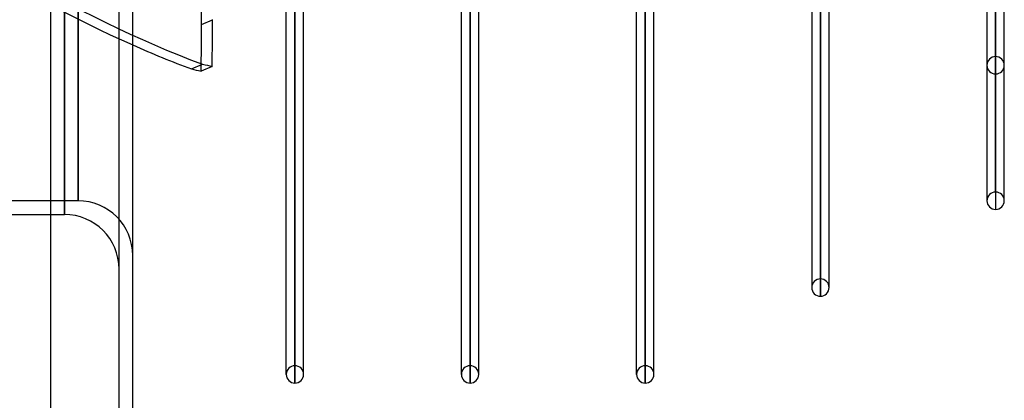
# Model space of a CAD drawing. Header units: millimetres. Extents: x -54 to 130, y -185 to 185.
# Tile 3 of 78: x -8 to 64, y -142 to -114. Entities that reach past the tile are written whole.
import ezdxf

# ---------------------------------------------------------------- set-up
doc = ezdxf.new("R2010")
doc.units = ezdxf.units.MM
doc.layers.add('MAIN-1', color=7, linetype='Continuous')
doc.layers.add('MAIN-2', color=7, linetype='Continuous')

msp = doc.modelspace()

# ---------------------------------------------------------------- linework, layer by layer
at = {"layer": 'MAIN-1'}
for p, q in [((-6, 165), (-6, -165)), ((0, -165), (0, 165)), ((63.682, -127), (63.682, -92.533)), ((62.413, -93.055), (62.413, -127)), ((63.047, -92.833), (63.047, -127.635)), ((50.883, -133.35), (50.883, -97.1)), ((49.612, -97.545), (49.612, -133.35)), ((50.248, -133.985), (50.248, -97.323)), ((11.213, -139.7), (11.213, -101.756)), ((11.847, -140.335), (11.847, -101.756)), ((12.482, -139.7), (12.482, -101.756)), ((24.012, -139.7), (24.012, -101.756)), ((24.647, -140.335), (24.647, -101.756)), ((25.282, -139.7), (25.282, -101.756)), ((36.812, -139.7), (36.812, -101.756)), ((37.447, -140.335), (37.447, -101.756)), ((38.083, -139.7), (38.083, -101.59)), ((5.027, -114.101), (5.836, -113.756)), ((5.795, -117.171), (4.986, -117.516)), ((62.413, -126.858), (62.413, -127)), ((-54, -128), (-6, -128)), ((49.612, -133.2), (49.612, -133.35)), ((11.213, -139.542), (11.213, -139.7)), ((24.012, -139.542), (24.012, -139.7)), ((36.812, -139.542), (36.812, -139.7))]:
    msp.add_line(p, q, dxfattribs=at)
for centre, start, end in [((63.047, -127), 180.00002, 270.00008), ((63.047, -127), 270.00008, 0), ((50.248, -133.35), 180.00055, 270.00008), ((50.248, -133.35), 270.00008, 359.99948), ((11.847, -139.7), 179.99973, 270.00002), ((11.847, -139.7), 270.00002, 0.00029), ((24.647, -139.7), 179.99973, 269.9999), ((24.647, -139.7), 269.9999, 0.00029), ((37.447, -139.7), 179.99973, 269.99985), ((37.447, -139.7), 269.99985, 0.00029)]:
    msp.add_arc(centre, 0.635, start, end, dxfattribs=at)
for centre, major_axis, start_param, end_param in [((-72.608, -51.294), (51.873, -121.467), 0.839056, 0.951138), ((-72.608, -51.294), (51.873, -121.467), 0.806789, 0.839056), ((-71.799, -50.948), (-51.873, 121.467), -2.334804, -2.302536), ((-24.405, 30.651), (63.544, -148.798), -0.472224, -0.425182), ((-24.405, -0.173), (49.485, -115.876), -0.333802, -0.323663)]:
    msp.add_ellipse(centre, major_axis=major_axis, ratio=0.475528, start_param=start_param, end_param=end_param, dxfattribs=at)
at = {"layer": 'MAIN-2'}
for p, q in [((-1, -164), (-1, 164)), ((-5, 0), (-5, -128)), ((-4, 0), (-4, -127)), ((-5, -128), (-5, 0)), ((-4, -127), (-4, 0)), ((63.047, -116.459), (63.047, -84.999)), ((63.047, -85.897), (63.047, -117.729)), ((63.047, -126.365), (63.047, -92.007)), ((63.047, -92.799), (63.047, -127.635)), ((50.248, -132.715), (50.248, -96.346)), ((50.248, -97.289), (50.248, -133.985)), ((11.847, -139.065), (11.847, -100.795)), ((24.647, -139.065), (24.647, -100.795)), ((37.447, -139.065), (37.447, -100.839)), ((11.847, -101.749), (11.847, -140.335)), ((24.647, -101.749), (24.647, -140.335)), ((37.447, -101.749), (37.447, -140.335)), ((4.295, -117.363), (5.104, -117.017)), ((-4, -127), (-54, -127)), ((63.682, -127), (63.682, -126.858)), ((-6, -128), (-5, -128)), ((50.883, -133.35), (50.883, -133.2)), ((12.482, -139.7), (12.482, -139.542)), ((25.282, -139.7), (25.282, -139.542)), ((38.083, -139.7), (38.083, -139.543))]:
    msp.add_line(p, q, dxfattribs=at)
for centre, radius, start, end in [((63.047, -117.094), 0.635, 89.99992, 180.00015), ((63.047, -117.094), 0.635, 359.99983, 89.99992), ((63.047, -117.094), 0.635, 180.00015, 270.00008), ((63.047, -117.094), 0.635, 270.00008, 359.99983), ((63.047, -127), 0.635, 89.99992, 180.00002), ((63.047, -127), 0.635, 0, 89.99992), ((-4, -131), 4, 0, 89.99998), ((-5, -132), 4, 0, 89.99998), ((50.248, -133.35), 0.635, 89.99992, 180.00055), ((50.248, -133.35), 0.635, 359.99948, 89.99992), ((11.847, -139.7), 0.635, 89.99998, 179.99973), ((11.847, -139.7), 0.635, 0.00029, 89.99998), ((24.647, -139.7), 0.635, 90.0001, 179.99973), ((24.647, -139.7), 0.635, 0.00029, 90.0001), ((37.447, -139.7), 0.635, 90.00015, 179.99973), ((37.447, -139.7), 0.635, 0.00029, 90.00015)]:
    msp.add_arc(centre, radius, start, end, dxfattribs=at)
for centre, major_axis, start_param, end_param in [((-24.405, 30.651), (63.544, -148.798), -1.038298, -0.472224), ((-23.595, 30.996), (-63.544, 148.798), 2.103294, 2.716411), ((-24.405, 30.996), (-63.544, -148.798), 0.425182, 0.991256), ((-23.595, 30.651), (63.544, 148.798), -2.716411, -2.159128), ((-23.595, 0.173), (-49.485, 115.876), 2.80779, 2.817929)]:
    msp.add_ellipse(centre, major_axis=major_axis, ratio=0.475528, start_param=start_param, end_param=end_param, dxfattribs=at)

doc.saveas('drawing.dxf')
